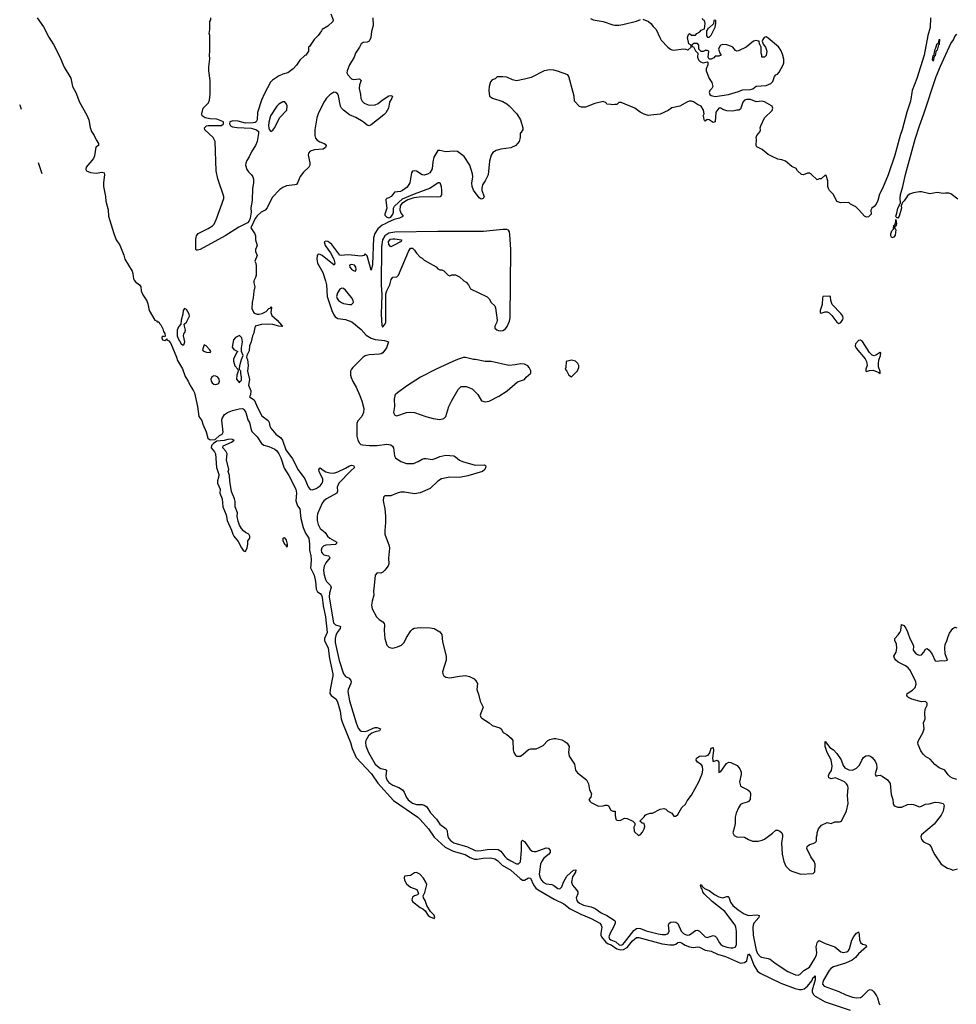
# Model space of a CAD drawing. Header units: inches. Extents: x 2323201 to 2563958, y 895391 to 1023096.
# Tile 59 of 196: x 2399953 to 2409485, y 985525 to 995550. Entities that reach past the tile are written whole.
import ezdxf

# ---------------------------------------------------------------- set-up
doc = ezdxf.new("R2010")
doc.units = ezdxf.units.IN
doc.header["$MEASUREMENT"] = 0
for name, color, linetype in [('C3999', 7, 'Continuous'), ('C4908', 7, 'Continuous'), ('C4909', 7, 'Continuous')]:
    doc.layers.add(name, color=color, linetype=linetype)

msp = doc.modelspace()

# ---------------------------------------------------------------- linework, layer by layer
at = {"layer": 'C3999', "color": 5, "elevation": 60}
msp.add_lwpolyline([(2399973, 994637), (2399961, 994670), (2399953, 994683)], dxfattribs=at)
at = {"layer": 'C4908', "color": 5}
for points, elevation in [([(2402917, 990000), (2402914, 989970), (2402950, 989894), (2402964, 989830), (2402970, 989750), (2402985, 989725), (2403010, 989707), (2403024, 989690), (2403033, 989670), (2403043, 989583), (2403066, 989470), (2403081, 989310), (2403056, 989250), (2403056, 989230), (2403092, 989150), (2403107, 989047), (2403140, 988890), (2403141, 988870), (2403113, 988730), (2403111, 988690), (2403123, 988670), (2403170, 988636), (2403186, 988606), (2403215, 988510), (2403226, 988430), (2403237, 988390), (2403321, 988190), (2403338, 988130), (2403377, 988037), (2403532, 987870), (2403598, 987778), (2403759, 987599), (2404005, 987430), (2404030, 987408), (2404112, 987310), (2404170, 987227), (2404284, 987124), (2404363, 987083), (2404488, 987050), (2404538, 987018), (2404583, 987003), (2404610, 987002), (2404670, 987011), (2404745, 987015), (2404790, 987006), (2404817, 986990), (2404863, 986943), (2404950, 986890), (2405045, 986805), (2405070, 986789), (2405090, 986787), (2405130, 986812), (2405150, 986810), (2405181, 986741), (2405207, 986707), (2405230, 986690), (2405394, 986594), (2405490, 986547), (2405556, 986496), (2405663, 986443), (2405770, 986399), (2405857, 986350), (2405872, 986330), (2405877, 986310), (2405869, 986249), (2405869, 986230), (2405875, 986210), (2405917, 986157), (2405941, 986141), (2405971, 986130), (2406031, 986091), (2406070, 986080), (2406097, 986083), (2406136, 986104), (2406190, 986171), (2406230, 986205), (2406254, 986206), (2406490, 986141), (2406570, 986130), (2406610, 986131), (2406630, 986138), (2406650, 986153), (2406670, 986158), (2406690, 986152), (2406727, 986127), (2406770, 986110), (2406810, 986102), (2406850, 986109), (2406870, 986106), (2406930, 986077), (2406990, 986065), (2407055, 986035), (2407137, 986010), (2407290, 985945), (2407331, 985949), (2407353, 985967), (2407362, 986018), (2407370, 986038), (2407390, 986014), (2407423, 985923), (2407463, 985863), (2407490, 985843), (2407700, 985740), (2407846, 985686), (2407890, 985675), (2407910, 985675), (2407937, 985683), (2407972, 985708), (2408015, 985765), (2408030, 985796), (2408040, 985800), (2408050, 985813), (2408050, 985773), (2408018, 985670), (2408018, 985650), (2408029, 985629), (2408049, 985609), (2408150, 985551), (2408405, 985465)], 60), ([(2403060, 990000), (2403053, 989987), (2403045, 989950), (2403047, 989910), (2403064, 989850), (2403077, 989830), (2403117, 989790), (2403123, 989770), (2403105, 989715), (2403103, 989670), (2403148, 989410), (2403168, 989388), (2403210, 989376), (2403217, 989370), (2403214, 989350), (2403185, 989310), (2403170, 989280), (2403164, 989250), (2403164, 989210), (2403205, 989025), (2403250, 988890), (2403270, 988862), (2403306, 988846), (2403323, 988823), (2403326, 988810), (2403323, 988790), (2403295, 988730), (2403293, 988710), (2403310, 988616), (2403377, 988390), (2403398, 988338), (2403415, 988315), (2403430, 988305), (2403470, 988301), (2403492, 988308), (2403550, 988338), (2403570, 988343), (2403590, 988342), (2403625, 988330), (2403615, 988310), (2403570, 988299), (2403536, 988284), (2403503, 988257), (2403477, 988210), (2403474, 988190), (2403476, 988156), (2403502, 988090), (2403570, 987969), (2403610, 987935), (2403630, 987926), (2403677, 987917), (2403686, 987910), (2403679, 987850), (2403682, 987830), (2403690, 987809), (2403710, 987782), (2403750, 987755), (2403810, 987732), (2403850, 987708), (2403866, 987686), (2403889, 987629), (2403907, 987607), (2403950, 987574), (2403990, 987558), (2404050, 987558), (2404070, 987553), (2404096, 987536), (2404134, 987474), (2404194, 987410), (2404230, 987358), (2404293, 987313), (2404303, 987290), (2404307, 987250), (2404318, 987218), (2404340, 987190), (2404370, 987168), (2404510, 987129), (2404590, 987092), (2404610, 987088), (2404650, 987090), (2404710, 987101), (2404790, 987106), (2404822, 987102), (2404850, 987083), (2404890, 987030), (2404910, 987010), (2404950, 986984), (2405010, 986955), (2405030, 986955), (2405050, 986976), (2405059, 987090), (2405060, 987180), (2405062, 987190), (2405070, 987197), (2405090, 987181), (2405144, 987104), (2405170, 987084), (2405190, 987079), (2405210, 987081), (2405310, 987117), (2405334, 987114), (2405353, 987090), (2405353, 987070), (2405336, 987050), (2405286, 987014), (2405263, 986977), (2405253, 986950), (2405241, 986850), (2405250, 986812), (2405262, 986790), (2405279, 986770), (2405310, 986752), (2405370, 986744), (2405390, 986735), (2405430, 986703), (2405450, 986701), (2405470, 986722), (2405487, 986770), (2405521, 986830), (2405590, 986890), (2405613, 986893), (2405609, 986870), (2405579, 986821), (2405569, 986770), (2405579, 986739), (2405621, 986690), (2405632, 986670), (2405632, 986650), (2405618, 986610), (2405622, 986583), (2405630, 986570), (2405650, 986554), (2405690, 986533), (2405770, 986518), (2405810, 986501), (2405870, 986456), (2405930, 986429), (2406003, 986383), (2406012, 986370), (2406014, 986350), (2405998, 986310), (2405962, 986250), (2405949, 986210), (2405957, 986190), (2405970, 986180), (2406021, 986161), (2406053, 986130), (2406070, 986126), (2406090, 986134), (2406110, 986154), (2406203, 986277), (2406230, 986298), (2406250, 986301), (2406270, 986297), (2406330, 986274), (2406450, 986241), (2406490, 986234), (2406530, 986234), (2406553, 986247), (2406563, 986270), (2406555, 986330), (2406563, 986350), (2406579, 986361), (2406610, 986366), (2406630, 986361), (2406650, 986349), (2406686, 986270), (2406710, 986245), (2406730, 986234), (2406750, 986229), (2406770, 986232), (2406830, 986277), (2406850, 986281), (2406870, 986271), (2406930, 986212), (2406950, 986205), (2407010, 986225), (2407030, 986220), (2407044, 986204), (2407074, 986150), (2407090, 986133), (2407110, 986120), (2407150, 986106), (2407190, 986099), (2407210, 986098), (2407235, 986105), (2407248, 986130), (2407248, 986150), (2407248, 986270), (2407243, 986310), (2407236, 986330), (2407128, 986470), (2407002, 986570), (2406920, 986650), (2406906, 986670), (2406898, 986698), (2406888, 986711), (2406883, 986737), (2406890, 986743), (2406901, 986721), (2406910, 986718), (2406924, 986704), (2406970, 986684), (2407023, 986643), (2407070, 986618), (2407110, 986609), (2407150, 986624), (2407163, 986623), (2407170, 986617), (2407186, 986566), (2407212, 986530), (2407265, 986485), (2407326, 986446), (2407370, 986429), (2407454, 986434), (2407479, 986430), (2407477, 986410), (2407426, 986350), (2407417, 986330), (2407413, 986307), (2407419, 986230), (2407450, 986076), (2407463, 986043), (2407490, 986011), (2407504, 986004), (2407570, 985992), (2407590, 985984), (2407642, 985942), (2407770, 985858), (2407850, 985824), (2407877, 985823), (2407892, 985828), (2407932, 985868), (2407990, 985903), (2408046, 985990), (2408064, 986030), (2408066, 986050), (2408060, 986110), (2408070, 986151), (2408077, 986163), (2408090, 986173), (2408150, 986145), (2408250, 986111), (2408310, 986059), (2408333, 986053), (2408370, 986060), (2408387, 986073), (2408397, 986090), (2408423, 986177), (2408444, 986216), (2408470, 986249), (2408484, 986256), (2408490, 986264), (2408497, 986237), (2408501, 986181), (2408510, 986154), (2408530, 986138), (2408565, 986130), (2408570, 986110), (2408490, 986037), (2408458, 986002), (2408425, 985975), (2408357, 985943), (2408234, 985906), (2408208, 985890), (2408190, 985869), (2408133, 985770), (2408126, 985750), (2408125, 985730), (2408141, 985710), (2408290, 985654), (2408361, 985621), (2408430, 985598), (2408470, 985590), (2408510, 985595), (2408530, 985606), (2408590, 985669), (2408610, 985674), (2408630, 985667), (2408647, 985650), (2408674, 985610), (2408684, 985590), (2408700, 985530), (2408710, 985518)], 80), ([(2403707, 990000), (2403703, 989990), (2403670, 989945), (2403650, 989926), (2403630, 989915), (2403590, 989918), (2403570, 989894), (2403562, 989790), (2403553, 989730), (2403556, 989690), (2403539, 989630), (2403534, 989590), (2403540, 989550), (2403585, 989470), (2403610, 989442), (2403650, 989418), (2403662, 989402), (2403666, 989390), (2403662, 989330), (2403668, 989250), (2403690, 989182), (2403710, 989160), (2403730, 989153), (2403750, 989152), (2403797, 989163), (2403838, 989182), (2403865, 989210), (2403890, 989259), (2403934, 989326), (2403950, 989346), (2403967, 989353), (2404030, 989361), (2404130, 989358), (2404171, 989350), (2404230, 989317), (2404248, 989290), (2404255, 989215), (2404294, 989070), (2404293, 989030), (2404255, 988910), (2404258, 988890), (2404268, 988870), (2404290, 988856), (2404330, 988850), (2404430, 988867), (2404491, 988871), (2404530, 988861), (2404578, 988838), (2404597, 988817), (2404611, 988791), (2404607, 988730), (2404611, 988711), (2404623, 988683), (2404641, 988610), (2404671, 988551), (2404646, 988490), (2404641, 988470), (2404645, 988450), (2404657, 988437), (2404731, 988391), (2404762, 988362), (2404840, 988340), (2404852, 988330), (2404872, 988292), (2404910, 988272), (2404954, 988234), (2404971, 988210), (2404975, 988115), (2404981, 988090), (2405000, 988060), (2405010, 988052), (2405050, 988052), (2405078, 988070), (2405130, 988118), (2405155, 988125), (2405210, 988127), (2405241, 988139), (2405279, 988161), (2405329, 988210), (2405350, 988221), (2405389, 988231), (2405411, 988231), (2405470, 988218), (2405500, 988200), (2405524, 988184), (2405545, 988150), (2405539, 988090), (2405544, 988050), (2405601, 987970), (2405611, 987910), (2405630, 987881), (2405721, 987810), (2405743, 987770), (2405753, 987710), (2405773, 987670), (2405766, 987634), (2405747, 987610), (2405754, 987594), (2405770, 987581), (2405843, 987543), (2405890, 987545), (2405911, 987551), (2405931, 987551), (2405945, 987545), (2405970, 987502), (2405990, 987492), (2406012, 987492), (2406012, 987448), (2406021, 987410), (2406030, 987398), (2406050, 987396), (2406070, 987401), (2406110, 987421), (2406137, 987417), (2406194, 987390), (2406214, 987370), (2406214, 987350), (2406205, 987330), (2406207, 987290), (2406210, 987282), (2406250, 987245), (2406270, 987252), (2406290, 987278), (2406309, 987310), (2406315, 987335), (2406310, 987366), (2406288, 987368), (2406266, 987390), (2406308, 987432), (2406318, 987450), (2406330, 987458), (2406370, 987471), (2406392, 987472), (2406470, 987511), (2406510, 987518), (2406530, 987511), (2406550, 987491), (2406591, 987471), (2406610, 987442), (2406630, 987441), (2406650, 987457), (2406693, 987527), (2406730, 987564), (2406745, 987595), (2406790, 987654), (2406864, 987790), (2406898, 987870), (2406905, 987910), (2406903, 987950), (2406888, 987968), (2406850, 987990), (2406839, 988010), (2406841, 988030), (2406870, 988052), (2406890, 988055), (2406930, 988050), (2406960, 988060), (2406976, 988084), (2406990, 988132), (2407010, 988141), (2407014, 988110), (2407003, 988030), (2407006, 988006), (2407010, 987998), (2407050, 988011), (2407067, 987990), (2407070, 987886), (2407090, 987896), (2407145, 987975), (2407170, 987990), (2407190, 987986), (2407255, 987955), (2407282, 987922), (2407296, 987890), (2407297, 987863), (2407280, 987790), (2407290, 987750), (2407310, 987736), (2407365, 987710), (2407384, 987690), (2407391, 987671), (2407387, 987610), (2407370, 987590), (2407358, 987582), (2407310, 987569), (2407290, 987558), (2407270, 987526), (2407246, 987470), (2407234, 987430), (2407233, 987367), (2407228, 987332), (2407211, 987271), (2407224, 987244), (2407250, 987230), (2407330, 987227), (2407370, 987202), (2407410, 987186), (2407470, 987186), (2407510, 987195), (2407534, 987206), (2407614, 987266), (2407644, 987296), (2407650, 987299), (2407670, 987298), (2407690, 987288), (2407710, 987270), (2407718, 987250), (2407718, 987230), (2407705, 987170), (2407713, 987053), (2407730, 986978), (2407751, 986930), (2407790, 986890), (2407810, 986879), (2407902, 986850), (2408030, 986856), (2408046, 986874), (2408050, 986950), (2408039, 986979), (2408006, 987026), (2407964, 987110), (2407969, 987130), (2407990, 987151), (2408030, 987162), (2408050, 987172), (2408058, 987182), (2408062, 987190), (2408062, 987230), (2408069, 987250), (2408069, 987270), (2408082, 987310), (2408113, 987347), (2408170, 987375), (2408210, 987367), (2408250, 987381), (2408298, 987382), (2408318, 987390), (2408367, 987493), (2408385, 987570), (2408379, 987650), (2408385, 987730), (2408381, 987750), (2408369, 987770), (2408346, 987790), (2408255, 987830), (2408210, 987819), (2408187, 987830), (2408184, 987850), (2408192, 987870), (2408216, 987904), (2408223, 987950), (2408213, 988013), (2408170, 988090), (2408150, 988149), (2408150, 988202), (2408199, 988139), (2408235, 988115), (2408270, 988078), (2408313, 988013), (2408335, 987955), (2408350, 987933), (2408390, 987912), (2408430, 987910), (2408471, 987929), (2408500, 987960), (2408524, 988010), (2408542, 988038), (2408565, 988055), (2408590, 988059), (2408611, 988051), (2408630, 988037), (2408660, 988000), (2408674, 987970), (2408676, 987930), (2408661, 987870), (2408665, 987850), (2408670, 987847), (2408686, 987854), (2408710, 987857), (2408730, 987848), (2408784, 987810), (2408812, 987772), (2408821, 987661), (2408838, 987610), (2408841, 987570), (2408850, 987552), (2408862, 987542), (2408890, 987532), (2408930, 987532), (2408990, 987558), (2409030, 987561), (2409050, 987558), (2409110, 987536), (2409130, 987541), (2409170, 987563), (2409210, 987567), (2409270, 987583), (2409310, 987581), (2409352, 987570), (2409362, 987550), (2409356, 987510), (2409351, 987490), (2409331, 987450), (2409261, 987359), (2409131, 987250), (2409125, 987230), (2409130, 987202), (2409150, 987178), (2409210, 987151), (2409228, 987128), (2409245, 987085), (2409268, 987048), (2409332, 986952), (2409394, 986910), (2409430, 986902), (2409450, 986892), (2409496, 986904)], 120), ([(2409490, 987813), (2409447, 987827), (2409422, 987842), (2409402, 987862), (2409369, 987909), (2409310, 987934), (2409267, 987967), (2409220, 988020), (2409170, 988048), (2409148, 988070), (2409125, 988105), (2409098, 988170), (2409095, 988190), (2409099, 988210), (2409144, 988290), (2409158, 988330), (2409153, 988390), (2409169, 988430), (2409165, 988490), (2409169, 988530), (2409189, 988570), (2409189, 988590), (2409170, 988609), (2409130, 988604), (2409033, 988633), (2408998, 988650), (2408990, 988659), (2408983, 988670), (2408985, 988690), (2409038, 988722), (2409065, 988750), (2409076, 988784), (2409072, 988810), (2409011, 988930), (2408994, 988950), (2408968, 988970), (2408894, 989010), (2408870, 989030), (2408855, 989050), (2408849, 989070), (2408874, 989110), (2408881, 989150), (2408876, 989190), (2408861, 989230), (2408858, 989250), (2408894, 989286), (2408910, 989310), (2408919, 989330), (2408929, 989391), (2408950, 989381), (2408970, 989356), (2408990, 989317), (2409012, 989250), (2409043, 989190), (2409048, 989170), (2409045, 989130), (2409070, 989099), (2409090, 989086), (2409110, 989079), (2409130, 989084), (2409155, 989110), (2409170, 989141), (2409190, 989147), (2409210, 989131), (2409241, 989090), (2409270, 989022), (2409290, 989019), (2409330, 989025), (2409370, 989021), (2409395, 989030), (2409373, 989093), (2409367, 989153), (2409372, 989188), (2409390, 989226), (2409402, 989270), (2409417, 989303), (2409450, 989351), (2409470, 989365), (2409490, 989357)], 120)]:
    msp.add_lwpolyline(points, dxfattribs=dict(at, elevation=elevation))
at = {"layer": 'C4908', "color": 5, "elevation": 60}
msp.add_lwpolyline([(2403990, 986868), (2403970, 986862), (2403930, 986837), (2403871, 986829), (2403866, 986814), (2403870, 986790), (2403890, 986750), (2403930, 986719), (2403994, 986694), (2404006, 986670), (2404011, 986649), (2404001, 986639), (2403970, 986629), (2403950, 986616), (2403945, 986590), (2403952, 986570), (2404030, 986511), (2404057, 986497), (2404078, 986478), (2404111, 986430), (2404130, 986414), (2404170, 986398), (2404177, 986410), (2404172, 986432), (2404134, 986470), (2404095, 986530), (2404080, 986580), (2404062, 986610), (2404058, 986630), (2404076, 986664), (2404096, 986744), (2404087, 986770), (2404062, 986810), (2404025, 986850)], close=True, dxfattribs=at)
at = {"layer": 'C4909', "color": 5}
for points, elevation in [([(2400130, 995568), (2400196, 995476), (2400250, 995371), (2400296, 995296), (2400357, 995177), (2400406, 995066), (2400474, 994954), (2400492, 994870), (2400524, 994810), (2400561, 994710), (2400637, 994577), (2400658, 994530), (2400670, 994451), (2400685, 994410), (2400710, 994370), (2400730, 994326), (2400755, 994290), (2400754, 994270), (2400728, 994252), (2400715, 994165), (2400704, 994136), (2400630, 994050), (2400626, 994026), (2400633, 994010), (2400673, 993993), (2400730, 993988), (2400790, 993997), (2400812, 993990), (2400816, 993970), (2400807, 993893), (2400807, 993850), (2400828, 993750), (2400830, 993701), (2400853, 993613), (2400856, 993550), (2400910, 993373), (2400936, 993310), (2400973, 993253), (2401013, 993153), (2401024, 993110), (2401097, 992990), (2401106, 992966), (2401110, 992910), (2401117, 992897), (2401130, 992881), (2401174, 992850), (2401185, 992830), (2401190, 992790), (2401205, 992750), (2401246, 992686), (2401258, 992658), (2401270, 992590), (2401330, 992491), (2401345, 992485), (2401353, 992473), (2401370, 992472), (2401376, 992456), (2401390, 992444), (2401410, 992401), (2401416, 992376), (2401430, 992355), (2401434, 992326), (2401430, 992322), (2401410, 992329), (2401401, 992319), (2401399, 992310), (2401408, 992290), (2401430, 992283), (2401442, 992290), (2401450, 992302), (2401452, 992292), (2401470, 992280), (2401490, 992252), (2401550, 992115), (2401560, 992080), (2401610, 991996), (2401637, 991917), (2401668, 991870), (2401687, 991827), (2401722, 991770), (2401731, 991750), (2401763, 991610), (2401775, 991510), (2401808, 991468), (2401818, 991430), (2401852, 991352), (2401868, 991288), (2401890, 991272), (2401943, 991277), (2401985, 991315), (2402012, 991330), (2402025, 991350), (2402009, 991471), (2402015, 991490), (2402038, 991530), (2402068, 991550), (2402118, 991570), (2402188, 991588), (2402216, 991590), (2402227, 991587), (2402238, 991578), (2402254, 991550), (2402276, 991476), (2402293, 991450), (2402306, 991386), (2402317, 991357), (2402370, 991304), (2402414, 991234), (2402437, 991217), (2402490, 991204), (2402550, 991176), (2402570, 991161), (2402592, 991130), (2402611, 991090), (2402645, 990985), (2402692, 990910), (2402764, 990770), (2402770, 990730), (2402764, 990650), (2402769, 990629), (2402781, 990601), (2402803, 990570), (2402814, 990470), (2402838, 990378), (2402861, 990321), (2402895, 990270), (2402902, 990210), (2402903, 990150), (2402916, 990090), (2402920, 990050), (2402917, 990000)], 60), ([(2403120, 995610), (2403143, 995550), (2403141, 995530), (2403090, 995483), (2403031, 995449), (2403025, 995435), (2402990, 995388), (2402950, 995348), (2402904, 995276), (2402894, 995270), (2402892, 995230), (2402866, 995190), (2402854, 995186), (2402803, 995137), (2402770, 995087), (2402735, 995050), (2402681, 995010), (2402630, 994995), (2402586, 994974), (2402526, 994934), (2402507, 994913), (2402443, 994797), (2402415, 994730), (2402374, 994606), (2402369, 994530), (2402361, 994510), (2402350, 994502), (2402330, 994499), (2402250, 994496), (2402178, 994518), (2402121, 994519), (2402092, 994510), (2402089, 994490), (2402098, 994470), (2402120, 994460), (2402168, 994452), (2402310, 994447), (2402364, 994430), (2402384, 994410), (2402385, 994390), (2402370, 994310), (2402352, 994270), (2402315, 994210), (2402290, 994153), (2402264, 994116), (2402253, 994090), (2402250, 994070), (2402264, 994024), (2402280, 994000), (2402311, 993971), (2402326, 993950), (2402333, 993927), (2402334, 993890), (2402323, 993830), (2402319, 993710), (2402306, 993634), (2402310, 993589), (2402300, 993530), (2402290, 993501), (2402270, 993481), (2402183, 993437), (2402043, 993350), (2401790, 993210), (2401764, 993204), (2401750, 993205), (2401744, 993210), (2401746, 993314), (2401751, 993349), (2401770, 993374), (2401870, 993424), (2401914, 993450), (2401932, 993468), (2401957, 993523), (2402029, 993731), (2402030, 993750), (2401970, 993930), (2401953, 994010), (2401943, 994310), (2401923, 994350), (2401836, 994430), (2401834, 994450), (2401853, 994470), (2401870, 994473), (2402007, 994473), (2402028, 994490), (2402028, 994510), (2401958, 994538), (2401890, 994540), (2401841, 994550), (2401810, 994570), (2401806, 994590), (2401820, 994650), (2401875, 994705), (2401886, 994730), (2401893, 994793), (2401893, 994930), (2401879, 995030), (2401879, 995070), (2401889, 995150), (2401884, 995190), (2401889, 995230), (2401888, 995388), (2401882, 995410), (2401888, 995450), (2401889, 995530), (2401898, 995550), (2401898, 995570)], 60), ([(2403546, 995570), (2403549, 995490), (2403533, 995430), (2403526, 995370), (2403516, 995344), (2403509, 995331), (2403490, 995322), (2403450, 995318), (2403430, 995305), (2403412, 995270), (2403372, 995210), (2403356, 995170), (2403310, 995090), (2403285, 995030), (2403284, 995010), (2403291, 994990), (2403330, 994949), (2403350, 994940), (2403410, 994947), (2403430, 994931), (2403412, 994888), (2403408, 994850), (2403422, 994790), (2403426, 994746), (2403439, 994719), (2403459, 994699), (2403510, 994681), (2403570, 994682), (2403602, 994698), (2403642, 994730), (2403710, 994774), (2403730, 994777), (2403747, 994770), (2403742, 994750), (2403718, 994710), (2403706, 994650), (2403678, 994602), (2403658, 994582), (2403530, 994481), (2403510, 994470), (2403490, 994475), (2403450, 994509), (2403374, 994554), (2403310, 994580), (2403248, 994628), (2403229, 994649), (2403218, 994670), (2403196, 994776), (2403190, 994791), (2403170, 994808), (2403150, 994811), (2403110, 994786), (2403075, 994750), (2403047, 994710), (2402989, 994590), (2402978, 994550), (2402958, 994430), (2402956, 994370), (2402965, 994345), (2402982, 994322), (2403006, 994306), (2403051, 994290), (2403062, 994282), (2403071, 994270), (2403067, 994250), (2403042, 994230), (2402955, 994225), (2402908, 994210), (2402893, 994190), (2402890, 994170), (2402907, 994093), (2402906, 994070), (2402896, 994050), (2402842, 993998), (2402807, 993953), (2402782, 993890), (2402770, 993873), (2402753, 993867), (2402670, 993860), (2402630, 993843), (2402600, 993820), (2402521, 993739), (2402470, 993636), (2402450, 993611), (2402410, 993590), (2402370, 993553), (2402350, 993526), (2402307, 993430), (2402347, 993370), (2402353, 993350), (2402354, 993310), (2402369, 993250), (2402353, 993210), (2402353, 993190), (2402369, 993150), (2402347, 993090), (2402355, 993070), (2402359, 993039), (2402360, 992950), (2402354, 992926), (2402337, 992890), (2402336, 992870), (2402345, 992830), (2402335, 992785), (2402330, 992719), (2402318, 992670), (2402316, 992610), (2402331, 992571), (2402341, 992561), (2402370, 992550), (2402390, 992550), (2402422, 992558), (2402460, 992580), (2402490, 992608), (2402506, 992614), (2402510, 992626), (2402515, 992615), (2402509, 992570), (2402519, 992539), (2402572, 992490), (2402618, 992438), (2402631, 992430), (2402615, 992425), (2402592, 992428), (2402530, 992446), (2402470, 992450), (2402414, 992446), (2402350, 992430), (2402332, 992350), (2402322, 992330), (2402310, 992271), (2402293, 992230), (2402290, 992179), (2402265, 992130), (2402263, 992110), (2402271, 992091), (2402279, 992030), (2402271, 991970), (2402292, 991888), (2402283, 991830), (2402305, 991770), (2402302, 991730), (2402293, 991710), (2402338, 991678), (2402375, 991595), (2402417, 991517), (2402483, 991470), (2402493, 991450), (2402499, 991410), (2402510, 991390), (2402561, 991330), (2402610, 991292), (2402629, 991269), (2402663, 991170), (2402730, 991079), (2402787, 990967), (2402854, 990874), (2402890, 990793), (2402908, 990768), (2402930, 990762), (2402970, 990778), (2403010, 990803), (2403032, 990830), (2403038, 990850), (2403037, 990870), (2403001, 990950), (2402999, 990970), (2403010, 990988), (2403042, 990962), (2403068, 990948), (2403110, 990937), (2403150, 990934), (2403190, 990945), (2403270, 990982), (2403310, 991007), (2403330, 991014), (2403350, 991010), (2403361, 990990), (2403322, 990958), (2403200, 990830), (2403185, 990790), (2403189, 990750), (2403181, 990730), (2403075, 990670), (2403050, 990650), (2403030, 990626), (2402983, 990517), (2402980, 990490), (2402981, 990450), (2402990, 990410), (2403010, 990368), (2403063, 990330), (2403087, 990290), (2403109, 990270), (2403179, 990230), (2403170, 990208), (2403070, 990199), (2403050, 990193), (2403028, 990172), (2403021, 990150), (2403024, 990130), (2403034, 990114), (2403050, 990102), (2403096, 990090), (2403104, 990084), (2403108, 990070), (2403070, 990019), (2403060, 990000)], 80), ([(2409221, 995570), (2409219, 995470), (2409196, 995390), (2409157, 995190), (2409083, 994950), (2409037, 994830), (2409019, 994721), (2408983, 994610), (2408935, 994430), (2408913, 994370), (2408859, 994170), (2408792, 993970), (2408734, 993830), (2408705, 993775), (2408688, 993710), (2408670, 993673), (2408650, 993649), (2408625, 993630), (2408616, 993610), (2408619, 993570), (2408590, 993544), (2408570, 993539), (2408550, 993549), (2408494, 993614), (2408463, 993643), (2408409, 993670), (2408390, 993689), (2408310, 993685), (2408270, 993698), (2408234, 993770), (2408195, 993810), (2408184, 993830), (2408179, 993850), (2408179, 993910), (2408162, 993962), (2408150, 993966), (2408111, 993929), (2408090, 993928), (2408070, 993918), (2408010, 993975), (2407990, 993988), (2407970, 993988), (2407930, 993969), (2407910, 993975), (2407869, 994010), (2407855, 994035), (2407810, 994055), (2407748, 994110), (2407710, 994124), (2407669, 994129), (2407610, 994157), (2407570, 994179), (2407509, 994229), (2407455, 994255), (2407449, 994270), (2407453, 994330), (2407449, 994350), (2407455, 994370), (2407489, 994410), (2407493, 994430), (2407489, 994450), (2407495, 994470), (2407534, 994550), (2407610, 994627), (2407619, 994650), (2407611, 994671), (2407534, 994714), (2407510, 994719), (2407450, 994712), (2407390, 994736), (2407350, 994738), (2407329, 994731), (2407311, 994710), (2407290, 994638), (2407271, 994629), (2407250, 994629), (2407210, 994619), (2407150, 994622), (2407110, 994635), (2407090, 994648), (2407070, 994648), (2407038, 994610), (2407031, 994509), (2407010, 994502), (2406970, 994529), (2406950, 994535), (2406930, 994518), (2406923, 994523), (2406918, 994530), (2406916, 994556), (2406909, 994570), (2406918, 994590), (2406913, 994630), (2406890, 994668), (2406850, 994688), (2406810, 994715), (2406790, 994719), (2406770, 994719), (2406750, 994712), (2406670, 994669), (2406590, 994652), (2406553, 994627), (2406472, 994588), (2406377, 994577), (2406350, 994576), (2406307, 994587), (2406267, 994607), (2406215, 994650), (2406074, 994706), (2406050, 994706), (2406030, 994686), (2406010, 994688), (2405990, 994682), (2405970, 994688), (2405929, 994689), (2405922, 994702), (2405890, 994717), (2405805, 994695), (2405710, 994659), (2405670, 994658), (2405650, 994666), (2405600, 994720), (2405595, 994770), (2405585, 994810), (2405541, 994970), (2405530, 994989), (2405427, 995027), (2405390, 995036), (2405350, 995038), (2405292, 995028), (2405157, 994963), (2405090, 994944), (2405010, 994929), (2404970, 994939), (2404910, 994964), (2404870, 994969), (2404811, 994969), (2404791, 994949), (2404762, 994938), (2404743, 994917), (2404731, 994870), (2404728, 994830), (2404735, 994770), (2404765, 994750), (2404870, 994716), (2404910, 994693), (2404933, 994673), (2405011, 994590), (2405051, 994530), (2405073, 994450), (2405073, 994430), (2405048, 994390), (2405048, 994350), (2405038, 994310), (2405004, 994270), (2404950, 994246), (2404849, 994231), (2404803, 994217), (2404770, 994199), (2404750, 994172), (2404735, 994110), (2404720, 993970), (2404690, 993910), (2404663, 993870), (2404655, 993835), (2404657, 993810), (2404681, 993750), (2404670, 993728), (2404650, 993722), (2404630, 993735), (2404570, 993813), (2404558, 993850), (2404554, 993886), (2404566, 993950), (2404561, 993981), (2404534, 994070), (2404477, 994157), (2404410, 994208), (2404370, 994212), (2404290, 994205), (2404230, 994219), (2404210, 994217), (2404168, 994150), (2404158, 994102), (2404152, 994030), (2404128, 993992), (2404103, 993977), (2404070, 993967), (2404050, 993972), (2403990, 994007), (2403968, 994012), (2403951, 994009), (2403941, 993990), (2403925, 993890), (2403895, 993845), (2403850, 993810), (2403830, 993802), (2403766, 993794), (2403752, 993770), (2403732, 993750), (2403710, 993735), (2403690, 993729), (2403681, 993719), (2403679, 993710), (2403690, 993630), (2403668, 993570), (2403670, 993561), (2403690, 993538), (2403710, 993533), (2403730, 993539), (2403751, 993569), (2403756, 993590), (2403756, 993630), (2403767, 993650), (2403850, 993725), (2403970, 993776), (2404127, 993833), (2404211, 993891), (2404230, 993892), (2404241, 993850), (2404247, 993810), (2404247, 993770), (2404241, 993759), (2404232, 993748), (2404210, 993743), (2404130, 993748), (2404017, 993743), (2403965, 993735), (2403904, 993716), (2403842, 993678), (2403826, 993654), (2403821, 993610), (2403836, 993576), (2403855, 993550), (2403853, 993547), (2403818, 993530), (2403764, 993516), (2403695, 993485), (2403674, 993470), (2403643, 993457), (2403599, 993421), (2403567, 993373), (2403555, 993330), (2403544, 993056), (2403530, 992999), (2403490, 993144), (2403470, 993165), (2403455, 993150), (2403430, 993141), (2403330, 993154), (2403290, 993155), (2403228, 993148), (2403212, 993152), (2403130, 993261), (2403110, 993279), (2403088, 993290), (2403070, 993294), (2403051, 993289), (2403063, 993250), (2403115, 993175), (2403150, 993110), (2403161, 993070), (2403152, 993050), (2403030, 993149), (2403010, 993160), (2402990, 993162), (2402981, 993150), (2402976, 993110), (2402983, 993070), (2403037, 992977), (2403066, 992890), (2403074, 992850), (2403082, 992730), (2403131, 992590), (2403150, 992545), (2403164, 992524), (2403190, 992506), (2403270, 992498), (2403335, 992475), (2403430, 992397), (2403479, 992339), (2403530, 992306), (2403570, 992294), (2403665, 992285), (2403707, 992270), (2403685, 992210), (2403650, 992159), (2403632, 992148), (2403616, 992144), (2403510, 992137), (2403470, 992128), (2403447, 992113), (2403343, 992010), (2403329, 991991), (2403320, 991970), (2403320, 991930), (2403327, 991907), (2403345, 991865), (2403379, 991810), (2403413, 991730), (2403435, 991670), (2403455, 991590), (2403453, 991550), (2403435, 991510), (2403393, 991467), (2403383, 991437), (2403385, 991310), (2403394, 991270), (2403410, 991239), (2403426, 991226), (2403441, 991221), (2403513, 991213), (2403590, 991214), (2403690, 991229), (2403730, 991220), (2403747, 991207), (2403759, 991190), (2403768, 991110), (2403779, 991090), (2403831, 991050), (2403890, 991030), (2403960, 991030), (2404010, 991050), (2404050, 991076), (2404070, 991082), (2404090, 991082), (2404150, 991071), (2404190, 991084), (2404230, 991104), (2404290, 991116), (2404370, 991109), (2404390, 991100), (2404430, 991066), (2404460, 991050), (2404590, 991014), (2404679, 991019), (2404692, 991012), (2404697, 990997), (2404688, 990970), (2404662, 990950), (2404515, 990905), (2404430, 990889), (2404330, 990893), (2404246, 990874), (2404210, 990850), (2404130, 990776), (2404028, 990732), (2403970, 990724), (2403870, 990739), (2403830, 990739), (2403796, 990730), (2403730, 990701), (2403670, 990703), (2403657, 990690), (2403651, 990650), (2403668, 990568), (2403676, 990496), (2403676, 990430), (2403668, 990350), (2403670, 990310), (2403714, 990194), (2403716, 990170), (2403708, 990068), (2403711, 990010), (2403707, 990000)], 120), ([(2405762, 995562), (2405789, 995549), (2405890, 995533), (2405990, 995497), (2406010, 995494), (2406050, 995494), (2406090, 995500), (2406230, 995534), (2406271, 995551)], 120), ([(2406295, 995555), (2406352, 995530), (2406378, 995510), (2406400, 995480), (2406431, 995450), (2406467, 995370), (2406483, 995343), (2406550, 995271), (2406578, 995250), (2406590, 995243), (2406610, 995241), (2406710, 995252), (2406731, 995251), (2406750, 995242), (2406756, 995244), (2406786, 995270), (2406786, 995290), (2406764, 995304), (2406749, 995369), (2406760, 995400), (2406770, 995411), (2406790, 995392), (2406830, 995394), (2406846, 995410), (2406875, 995425), (2406890, 995442), (2406922, 995458), (2406928, 995510), (2406922, 995542), (2406910, 995546), (2406902, 995562)], 120), ([(2409502, 993722), (2409430, 993778), (2409410, 993785), (2409375, 993785), (2409350, 993779), (2409290, 993789), (2409217, 993777), (2409130, 993796), (2409110, 993796), (2409050, 993786), (2409010, 993773), (2408990, 993757), (2408954, 993706), (2408936, 993690), (2408924, 993656), (2408927, 993630), (2408904, 993550), (2408890, 993528), (2408875, 993535), (2408870, 993550), (2408881, 993579), (2408890, 993631), (2408905, 993655), (2408910, 993674), (2408918, 993682), (2408914, 993734), (2408918, 993770), (2408941, 993850), (2408967, 993973), (2409067, 994333), (2409110, 994470), (2409154, 994590), (2409281, 994970), (2409324, 995076), (2409430, 995308), (2409455, 995345), (2409470, 995379), (2409490, 995401)], 120), ([(2400182, 993979), (2400166, 994030), (2400143, 994092)], 60)]:
    msp.add_lwpolyline(points, dxfattribs=dict(at, elevation=elevation))
for points, elevation in [([(2407030, 995546), (2407018, 995542), (2407013, 995507), (2406970, 995466), (2406958, 995462), (2406954, 995450), (2406942, 995438), (2406944, 995384), (2406953, 995373), (2406970, 995372), (2406990, 995392), (2407030, 995474), (2407038, 995510), (2407038, 995538)], 120), ([(2407550, 995375), (2407531, 995369), (2407516, 995350), (2407511, 995330), (2407521, 995301), (2407542, 995270), (2407558, 995230), (2407550, 995186), (2407532, 995168), (2407510, 995168), (2407506, 995170), (2407506, 995190), (2407498, 995210), (2407498, 995270), (2407483, 995303), (2407478, 995330), (2407473, 995333), (2407450, 995339), (2407422, 995330), (2407345, 995270), (2407270, 995233), (2407250, 995229), (2407237, 995237), (2407210, 995269), (2407197, 995277), (2407150, 995294), (2407110, 995298), (2407089, 995291), (2407078, 995282), (2407065, 995250), (2407081, 995201), (2407091, 995189), (2407070, 995178), (2407030, 995178), (2407017, 995163), (2406990, 995149), (2406970, 995148), (2406959, 995170), (2406966, 995230), (2406950, 995238), (2406930, 995238), (2406910, 995226), (2406890, 995226), (2406866, 995250), (2406866, 995290), (2406850, 995306), (2406810, 995306), (2406794, 995290), (2406798, 995278), (2406812, 995272), (2406830, 995234), (2406854, 995210), (2406852, 995170), (2406862, 995142), (2406881, 995121), (2406910, 995111), (2406950, 995122), (2406956, 995116), (2406956, 995090), (2406941, 995050), (2406939, 995030), (2406970, 994952), (2406996, 994910), (2407006, 994870), (2406998, 994850), (2406978, 994830), (2406971, 994810), (2406978, 994790), (2406990, 994778), (2407030, 994768), (2407168, 994790), (2407270, 994819), (2407310, 994836), (2407390, 994838), (2407414, 994846), (2407450, 994873), (2407550, 994881), (2407599, 994901), (2407618, 994922), (2407635, 994970), (2407649, 994990), (2407666, 994994), (2407684, 995016), (2407724, 995090), (2407730, 995110), (2407729, 995149), (2407718, 995198), (2407699, 995239), (2407674, 995274), (2407570, 995363)], 120), ([(2409250, 995129), (2409243, 995143), (2409250, 995185), (2409258, 995182), (2409270, 995251), (2409277, 995263), (2409290, 995306), (2409295, 995305), (2409305, 995315), (2409313, 995353), (2409310, 995298), (2409305, 995295), (2409290, 995239), (2409283, 995237), (2409277, 995223), (2409270, 995182), (2409261, 995179)], 120), ([(2402650, 994714), (2402630, 994712), (2402590, 994689), (2402570, 994669), (2402506, 994570), (2402490, 994506), (2402485, 994470), (2402488, 994448), (2402491, 994431), (2402510, 994412), (2402530, 994425), (2402550, 994451), (2402596, 994550), (2402672, 994630), (2402674, 994674), (2402669, 994690)], 80), ([(2408830, 993329), (2408818, 993350), (2408820, 993370), (2408830, 993399), (2408845, 993416), (2408850, 993454), (2408858, 993462), (2408869, 993491), (2408870, 993514), (2408876, 993470), (2408870, 993446), (2408858, 993442), (2408854, 993430), (2408864, 993424), (2408871, 993411), (2408864, 993356), (2408850, 993334)], 120), ([(2404870, 993414), (2404674, 993394), (2404210, 993394), (2403770, 993385), (2403710, 993376), (2403668, 993350), (2403645, 993310), (2403636, 993236), (2403633, 992850), (2403637, 992750), (2403631, 992550), (2403637, 992437), (2403644, 992424), (2403650, 992422), (2403670, 992445), (2403678, 992470), (2403681, 992759), (2403690, 992790), (2403719, 992850), (2403734, 992906), (2403750, 992927), (2403790, 992931), (2403809, 992950), (2403909, 993190), (2403930, 993222), (2403950, 993222), (2403970, 993202), (2403990, 993172), (2404030, 993132), (2404050, 993122), (2404070, 993102), (2404190, 993032), (2404210, 993012), (2404230, 993002), (2404250, 993002), (2404270, 992994), (2404314, 992950), (2404330, 992942), (2404350, 992952), (2404390, 992952), (2404430, 992932), (2404474, 992890), (2404497, 992877), (2404522, 992850), (2404542, 992810), (2404710, 992728), (2404730, 992708), (2404752, 992672), (2404790, 992636), (2404796, 992616), (2404811, 992490), (2404808, 992470), (2404788, 992430), (2404788, 992410), (2404810, 992392), (2404826, 992386), (2404850, 992382), (2404870, 992386), (2404897, 992403), (2404914, 992426), (2404939, 992481), (2404946, 992514), (2404950, 993210), (2404942, 993362), (2404938, 993390), (2404928, 993408), (2404910, 993414)], 140), ([(2403730, 993237), (2403710, 993262), (2403708, 993290), (2403726, 993314), (2403750, 993320), (2403770, 993320), (2403838, 993310), (2403836, 993290), (2403750, 993249)], 140), ([(2403330, 993056), (2403308, 993052), (2403314, 993030), (2403330, 993010), (2403350, 992995), (2403370, 992988), (2403379, 993010), (2403375, 993030), (2403361, 993050)], 140), ([(2403230, 992815), (2403210, 992806), (2403188, 992770), (2403178, 992730), (2403183, 992710), (2403199, 992690), (2403229, 992669), (2403250, 992661), (2403309, 992651), (2403330, 992651), (2403350, 992669), (2403347, 992690), (2403330, 992723), (2403270, 992797), (2403250, 992812)], 140), ([(2408190, 992736), (2408128, 992732), (2408123, 992717), (2408120, 992650), (2408101, 992590), (2408099, 992570), (2408110, 992562), (2408150, 992576), (2408170, 992574), (2408190, 992565), (2408219, 992539), (2408270, 992471), (2408290, 992458), (2408310, 992466), (2408330, 992497), (2408334, 992510), (2408330, 992530), (2408310, 992558), (2408223, 992650), (2408208, 992690), (2408205, 992730)], 140), ([(2401630, 992608), (2401618, 992590), (2401615, 992550), (2401596, 992490), (2401592, 992450), (2401570, 992422), (2401557, 992390), (2401555, 992330), (2401561, 992310), (2401598, 992250), (2401610, 992238), (2401622, 992238), (2401634, 992270), (2401621, 992330), (2401624, 992350), (2401635, 992365), (2401641, 992390), (2401629, 992430), (2401628, 992450), (2401650, 992471), (2401681, 992530), (2401679, 992550), (2401650, 992598)], 80), ([(2402190, 992335), (2402150, 992315), (2402128, 992292), (2402114, 992214), (2402132, 992192), (2402172, 992170), (2402161, 992159), (2402128, 992092), (2402128, 992072), (2402144, 992024), (2402174, 991990), (2402176, 991970), (2402163, 991930), (2402161, 991890), (2402190, 991852), (2402195, 991865), (2402210, 991879), (2402212, 991908), (2402203, 991950), (2402204, 991970), (2402197, 991977), (2402191, 991991), (2402194, 992030), (2402211, 992089), (2402229, 992130), (2402212, 992172), (2402212, 992210), (2402221, 992270), (2402214, 992310)], 80), ([(2401830, 992238), (2401812, 992190), (2401820, 992180), (2401834, 992170), (2401855, 992165), (2401890, 992162), (2401898, 992170), (2401888, 992190), (2401850, 992228)], 80), ([(2408510, 992286), (2408490, 992283), (2408458, 992250), (2408456, 992230), (2408466, 992206), (2408557, 992097), (2408571, 992070), (2408577, 992030), (2408565, 991990), (2408565, 991970), (2408570, 991967), (2408602, 991978), (2408640, 991980), (2408698, 991958), (2408710, 991949), (2408712, 991968), (2408695, 992015), (2408693, 992050), (2408698, 992082), (2408715, 992130), (2408718, 992158), (2408710, 992161), (2408667, 992133), (2408650, 992128), (2408630, 992133), (2408602, 992162), (2408530, 992272)], 140), ([(2404490, 992109), (2404470, 992109), (2404410, 992091), (2404362, 992070), (2404190, 991991), (2404032, 991910), (2403890, 991818), (2403798, 991750), (2403775, 991730), (2403770, 991719), (2403765, 991685), (2403767, 991610), (2403759, 991550), (2403770, 991523), (2403790, 991516), (2403890, 991550), (2403935, 991555), (2403970, 991551), (2404085, 991510), (2404162, 991490), (2404230, 991479), (2404270, 991488), (2404290, 991511), (2404321, 991610), (2404350, 991671), (2404415, 991785), (2404446, 991814), (2404496, 991816), (2404559, 991790), (2404614, 991734), (2404652, 991670), (2404690, 991659), (2404730, 991667), (2404830, 991716), (2404915, 991770), (2405019, 991861), (2405092, 991888), (2405109, 991911), (2405155, 991950), (2405156, 991976), (2405139, 992010), (2405126, 992026), (2405090, 992041), (2405050, 992045), (2404995, 992035), (2404930, 992029), (2404750, 992069), (2404690, 992069), (2404591, 992089), (2404570, 992089)], 140), ([(2405570, 992084), (2405514, 992070), (2405512, 992010), (2405505, 991990), (2405522, 991970), (2405542, 991930), (2405570, 991914), (2405630, 991974), (2405642, 992010), (2405642, 992030), (2405635, 992050), (2405610, 992073)], 140), ([(2401930, 991924), (2401908, 991912), (2401899, 991890), (2401902, 991870), (2401913, 991853), (2401930, 991839), (2401950, 991836), (2401970, 991841), (2401979, 991850), (2401987, 991870), (2401984, 991890), (2401970, 991909), (2401950, 991921)], 80), ([(2402110, 991278), (2402070, 991277), (2402033, 991267), (2401961, 991259), (2401924, 991236), (2401905, 991215), (2401903, 991190), (2401935, 991150), (2401945, 991130), (2401955, 990990), (2401979, 990919), (2401977, 990890), (2401967, 990853), (2401967, 990830), (2401993, 990770), (2401990, 990730), (2402012, 990670), (2402022, 990590), (2402053, 990510), (2402066, 990450), (2402110, 990351), (2402123, 990310), (2402133, 990290), (2402178, 990238), (2402210, 990171), (2402230, 990142), (2402250, 990134), (2402269, 990171), (2402276, 990210), (2402275, 990245), (2402294, 990270), (2402294, 990290), (2402286, 990310), (2402250, 990328), (2402230, 990344), (2402210, 990369), (2402190, 990402), (2402175, 990445), (2402166, 990490), (2402169, 990530), (2402145, 990590), (2402145, 990645), (2402139, 990670), (2402110, 990746), (2402093, 990850), (2402089, 990909), (2402075, 990950), (2402082, 990970), (2402059, 991070), (2402064, 991130), (2402050, 991158), (2402022, 991190), (2402024, 991210), (2402109, 991250), (2402135, 991270)], 60), ([(2402650, 990273), (2402634, 990270), (2402630, 990266), (2402630, 990245), (2402650, 990206), (2402662, 990202), (2402670, 990182), (2402678, 990190), (2402678, 990210), (2402669, 990250)], 60)]:
    msp.add_lwpolyline(points, close=True, dxfattribs=dict(at, elevation=elevation))

doc.saveas('drawing.dxf')
